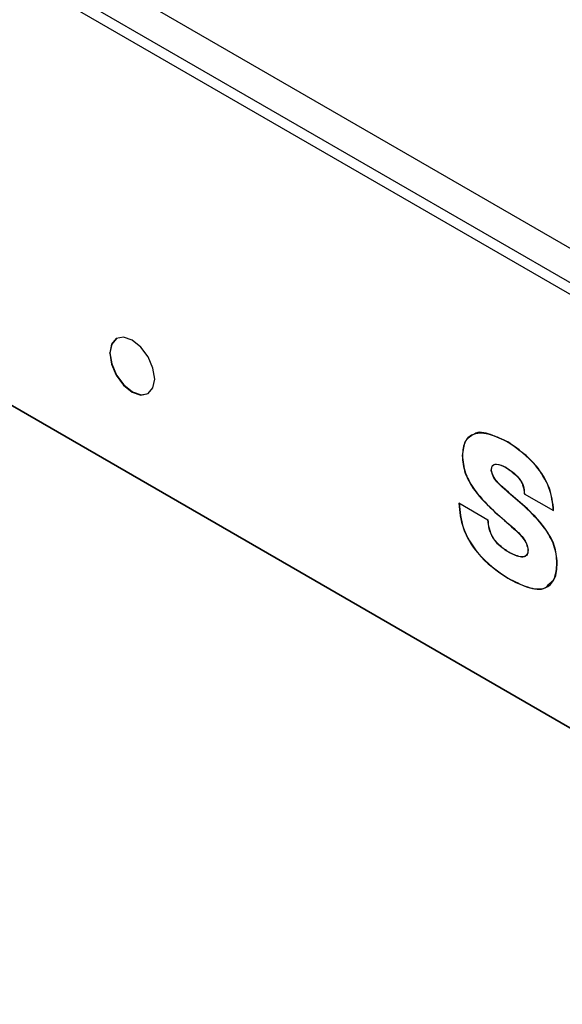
# Model space of a CAD drawing. Header units: inches. Extents: x 0.4 to 16.8, y 0 to 10.8.
# Tile 96 of 102: x 14.6761 to 14.7322, y 8.4462 to 8.5479. Entities that reach past the tile are written whole.
import ezdxf

# ---------------------------------------------------------------- set-up
doc = ezdxf.new("R2010")
doc.units = ezdxf.units.IN
doc.header["$MEASUREMENT"] = 0

msp = doc.modelspace()

# ---------------------------------------------------------------- linework, layer by layer
at = {"color": 7, "linetype": 'Continuous'}
for p, q in [((14.60542995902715, 8.594400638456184), (14.78968347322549, 8.488033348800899)), ((14.60610804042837, 8.592800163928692), (14.79036155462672, 8.486432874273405)), ((14.62846063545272, 8.584662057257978), (14.76699540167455, 8.50468763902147)), ((14.6209568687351, 8.539453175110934), (14.78242219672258, 8.4462412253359)), ((14.78242219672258, 8.4462412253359), (14.6209568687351, 8.539453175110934)), ((14.68545020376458, 8.51347351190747), (14.68547340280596, 8.51348690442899)), ((14.72825969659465, 8.498945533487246), (14.73127211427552, 8.497208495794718)), ((14.72825969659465, 8.498945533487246), (14.73127211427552, 8.497208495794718)), ((14.72451342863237, 8.49622948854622), (14.72151180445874, 8.497962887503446)), ((14.72451342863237, 8.49622948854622), (14.72151180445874, 8.497962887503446))]:
    msp.add_line(p, q, dxfattribs=at)
at = {"color": 7, "linetype": 'Continuous', "flags": 128}
for points in [[(14.69009001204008, 8.51079500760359), (14.68991341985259, 8.511922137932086), (14.68941052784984, 8.513081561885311), (14.68865789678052, 8.514096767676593), (14.68777010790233, 8.51481319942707), (14.68688231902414, 8.515121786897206), (14.68612968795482, 8.514975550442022), (14.68562679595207, 8.514396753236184), (14.68545020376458, 8.51347351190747)], [(14.68615302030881, 8.514989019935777), (14.6861528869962, 8.51498894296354), (14.68564999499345, 8.514410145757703), (14.68547340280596, 8.51348690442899)], [(14.68547340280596, 8.51348690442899), (14.68564999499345, 8.512359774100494), (14.6861528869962, 8.511200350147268), (14.68690551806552, 8.510185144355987), (14.68779330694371, 8.509468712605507), (14.6886810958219, 8.509160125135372), (14.68943359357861, 8.50930628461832)], [(14.68545020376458, 8.51347351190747), (14.68562679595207, 8.512346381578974), (14.68612968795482, 8.511186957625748), (14.68688231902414, 8.510171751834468), (14.68777010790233, 8.509455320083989), (14.68865789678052, 8.509146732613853), (14.68941052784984, 8.509292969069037), (14.68991341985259, 8.509871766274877), (14.69009001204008, 8.51079500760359)]]:
    msp.add_lwpolyline(points, dxfattribs=at)
at = {"color": 7, "linetype": 'Continuous'}
for points, knots in [([(14.59868246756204, 8.680722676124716), (14.62184863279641, 8.667632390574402), (14.66818107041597, 8.641451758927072), (14.73183424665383, 8.604438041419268), (14.79095940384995, 8.570498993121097), (14.826557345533, 8.549431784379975), (14.84435617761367, 8.538898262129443)], [0, 0, 0, 0, 0.2800005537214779, 0.5600024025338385, 0.7800029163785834, 1, 1, 1, 1]), ([(14.84292354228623, 8.537439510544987), (14.82245197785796, 8.548919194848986), (14.78150613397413, 8.571880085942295), (14.72009128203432, 8.607670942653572), (14.65866826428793, 8.642792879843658), (14.61773140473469, 8.667101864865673), (14.59726418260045, 8.679255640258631)], [0, 0, 0, 0, 0.249982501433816, 0.4999981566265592, 0.7500138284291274, 1, 1, 1, 1]), ([(14.72662076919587, 8.504271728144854), (14.72601725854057, 8.504552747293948), (14.7248108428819, 8.505114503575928), (14.72349063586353, 8.505440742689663), (14.72309499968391, 8.505105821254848), (14.72308797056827, 8.505099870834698)], [0, 0, 0, 0, 0.4957695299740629, 0.9910415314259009, 1, 1, 1, 1]), ([(14.72659757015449, 8.504258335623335), (14.72597967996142, 8.504562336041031), (14.72474451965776, 8.50517003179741), (14.72312507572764, 8.50530039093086), (14.72203485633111, 8.50447699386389), (14.72191282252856, 8.503419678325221), (14.72185166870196, 8.502889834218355)], [0, 0, 0, 0, 0.2806410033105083, 0.5610003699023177, 0.7800076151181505, 1, 1, 1, 1]), ([(14.72659757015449, 8.504258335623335), (14.72597967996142, 8.504562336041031), (14.72474451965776, 8.50517003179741), (14.72312507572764, 8.50530039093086), (14.72203485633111, 8.50447699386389), (14.72191282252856, 8.503419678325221), (14.72185166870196, 8.502889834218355)], [0, 0, 0, 0, 0.2806410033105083, 0.5610003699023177, 0.7800076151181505, 1, 1, 1, 1]), ([(14.72308797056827, 8.505099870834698), (14.72274240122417, 8.50490560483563), (14.72204147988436, 8.504511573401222), (14.72193091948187, 8.503444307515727), (14.72187486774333, 8.502903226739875)], [0, 0, 0, 0, 0.4930215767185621, 1, 1, 1, 1]), ([(14.73127211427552, 8.497208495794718), (14.73118720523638, 8.497991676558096), (14.73101781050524, 8.499554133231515), (14.72920813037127, 8.502430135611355), (14.72758842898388, 8.503564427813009), (14.72659757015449, 8.504258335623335)], [0, 0, 0, 0, 0.280674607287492, 0.5599498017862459, 1, 1, 1, 1]), ([(14.73127211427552, 8.497208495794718), (14.73118720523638, 8.497991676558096), (14.73101781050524, 8.499554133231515), (14.72920813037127, 8.502430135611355), (14.72758842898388, 8.503564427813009), (14.72659757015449, 8.504258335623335)], [0, 0, 0, 0, 0.280674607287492, 0.5599498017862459, 1, 1, 1, 1]), ([(14.7312953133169, 8.497221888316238), (14.73121040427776, 8.498005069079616), (14.73104100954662, 8.499567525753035), (14.72923132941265, 8.502443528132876), (14.72761162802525, 8.503577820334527), (14.72662076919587, 8.504271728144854)], [0, 0, 0, 0, 0.280674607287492, 0.5599498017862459, 1, 1, 1, 1]), ([(14.72185166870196, 8.502889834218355), (14.72190612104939, 8.5022908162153), (14.72201470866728, 8.501096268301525), (14.72332324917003, 8.498864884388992), (14.72450826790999, 8.497742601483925), (14.72523486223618, 8.49705447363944)], [0, 0, 0, 0, 0.2801175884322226, 0.5586040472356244, 0.9999999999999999, 0.9999999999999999, 0.9999999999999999, 0.9999999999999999]), ([(14.72185166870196, 8.502889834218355), (14.72190612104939, 8.5022908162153), (14.72201470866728, 8.501096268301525), (14.72332324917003, 8.498864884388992), (14.72450826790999, 8.497742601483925), (14.72523486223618, 8.49705447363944)], [0, 0, 0, 0, 0.2801175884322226, 0.5586040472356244, 0.9999999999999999, 0.9999999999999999, 0.9999999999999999, 0.9999999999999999]), ([(14.72187486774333, 8.502903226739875), (14.72192932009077, 8.50230420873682), (14.72203790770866, 8.501109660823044), (14.72334644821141, 8.498878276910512), (14.72453146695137, 8.497755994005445), (14.72525806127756, 8.497067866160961)], [0, 0, 0, 0, 0.2801175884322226, 0.5586040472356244, 0.9999999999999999, 0.9999999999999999, 0.9999999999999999, 0.9999999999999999]), ([(14.72485292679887, 8.501383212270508), (14.72487922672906, 8.501562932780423), (14.7249187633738, 8.50183310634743), (14.7251511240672, 8.501989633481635), (14.72558539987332, 8.502033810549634), (14.72600909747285, 8.501831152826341), (14.72634766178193, 8.501669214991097)], [0, 0, 0, 0, 0.2492956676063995, 0.3747657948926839, 0.5003937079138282, 1, 1, 1, 1]), ([(14.72485292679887, 8.501383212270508), (14.72487922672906, 8.501562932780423), (14.7249187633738, 8.50183310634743), (14.7251511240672, 8.501989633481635), (14.72558539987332, 8.502033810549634), (14.72600909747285, 8.501831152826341), (14.72634766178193, 8.501669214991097)], [0, 0, 0, 0, 0.2492956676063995, 0.3747657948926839, 0.5003937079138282, 1, 1, 1, 1]), ([(14.72829270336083, 8.497627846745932), (14.72765278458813, 8.498184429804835), (14.72669345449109, 8.499018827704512), (14.7255807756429, 8.499977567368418), (14.72499512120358, 8.500741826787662), (14.72490016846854, 8.501170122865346), (14.72485292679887, 8.501383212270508)], [0, 0, 0, 0, 0.5014794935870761, 0.7517897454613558, 0.8765083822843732, 1, 1, 1, 1]), ([(14.72829270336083, 8.497627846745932), (14.72765278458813, 8.498184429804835), (14.72669345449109, 8.499018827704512), (14.7255807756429, 8.499977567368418), (14.72499512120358, 8.500741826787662), (14.72490016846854, 8.501170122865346), (14.72485292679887, 8.501383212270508)], [0, 0, 0, 0, 0.5014794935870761, 0.7517897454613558, 0.8765083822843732, 1, 1, 1, 1]), ([(14.72487612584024, 8.501396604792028), (14.7248921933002, 8.501590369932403), (14.72490939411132, 8.501797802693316), (14.72502997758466, 8.501879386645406), (14.72503792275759, 8.50188476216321)], [0, 0, 0, 0, 0.9341105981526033, 1, 1, 1, 1]), ([(14.72831590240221, 8.497641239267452), (14.72767598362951, 8.498197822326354), (14.72671665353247, 8.49903222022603), (14.72560397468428, 8.499990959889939), (14.72501832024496, 8.500755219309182), (14.72492336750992, 8.501183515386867), (14.72487612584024, 8.501396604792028)], [0, 0, 0, 0, 0.5014794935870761, 0.7517897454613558, 0.8765083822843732, 1, 1, 1, 1]), ([(14.72503792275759, 8.50188476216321), (14.72508282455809, 8.501924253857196), (14.72518001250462, 8.502009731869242), (14.72561423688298, 8.502040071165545), (14.72603480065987, 8.501841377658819), (14.72637086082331, 8.501682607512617)], [0, 0, 0, 0, 0.1471595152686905, 0.3185202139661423, 1, 1, 1, 1]), ([(14.72634766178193, 8.501669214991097), (14.7268032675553, 8.501361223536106), (14.72737363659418, 8.500975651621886), (14.72793632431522, 8.500214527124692), (14.72821112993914, 8.499630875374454), (14.72824028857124, 8.49921940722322), (14.72825969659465, 8.498945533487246)], [0, 0, 0, 0, 0.499017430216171, 0.6247157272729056, 0.7502103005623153, 1, 1, 1, 1]), ([(14.72634766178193, 8.501669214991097), (14.7268032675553, 8.501361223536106), (14.72737363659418, 8.500975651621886), (14.72793632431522, 8.500214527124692), (14.72821112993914, 8.499630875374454), (14.72824028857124, 8.49921940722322), (14.72825969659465, 8.498945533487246)], [0, 0, 0, 0, 0.499017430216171, 0.6247157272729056, 0.7502103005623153, 1, 1, 1, 1]), ([(14.72637086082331, 8.501682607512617), (14.72682646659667, 8.501374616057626), (14.72739683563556, 8.500989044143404), (14.72795952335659, 8.500227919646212), (14.72823432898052, 8.499644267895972), (14.72826348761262, 8.499232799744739), (14.72828289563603, 8.498958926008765)], [0, 0, 0, 0, 0.499017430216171, 0.6247157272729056, 0.7502103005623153, 1, 1, 1, 1]), ([(14.72151180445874, 8.497962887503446), (14.72158771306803, 8.497109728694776), (14.72173894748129, 8.495409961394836), (14.72367046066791, 8.492189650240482), (14.72546565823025, 8.490968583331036), (14.7265645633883, 8.490221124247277)], [0, 0, 0, 0, 0.2810229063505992, 0.5598881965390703, 1, 1, 1, 1]), ([(14.72151180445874, 8.497962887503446), (14.72158771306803, 8.497109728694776), (14.72173894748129, 8.495409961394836), (14.72367046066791, 8.492189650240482), (14.72546565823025, 8.490968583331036), (14.7265645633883, 8.490221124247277)], [0, 0, 0, 0, 0.2810229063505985, 0.559888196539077, 1, 1, 1, 1]), ([(14.72153500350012, 8.497976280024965), (14.7216109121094, 8.497123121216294), (14.72176214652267, 8.495423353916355), (14.72369365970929, 8.492203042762), (14.72548885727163, 8.490981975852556), (14.72658776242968, 8.490234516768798)], [0, 0, 0, 0, 0.2810229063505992, 0.5598881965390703, 1, 1, 1, 1]), ([(14.73164053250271, 8.491812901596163), (14.73158745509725, 8.492407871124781), (14.73148159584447, 8.493594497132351), (14.73019279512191, 8.495820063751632), (14.72901476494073, 8.496940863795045), (14.72829270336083, 8.497627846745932)], [0, 0, 0, 0, 0.2801755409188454, 0.5587909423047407, 1, 1, 1, 1]), ([(14.73164053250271, 8.491812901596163), (14.73158745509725, 8.492407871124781), (14.73148159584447, 8.493594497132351), (14.73019279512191, 8.495820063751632), (14.72901476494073, 8.496940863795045), (14.72829270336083, 8.497627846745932)], [0, 0, 0, 0, 0.2801755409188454, 0.5587909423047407, 1, 1, 1, 1]), ([(14.73166373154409, 8.491826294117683), (14.73161065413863, 8.492421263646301), (14.73150479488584, 8.49360788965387), (14.73021599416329, 8.49583345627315), (14.72903796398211, 8.496954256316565), (14.72831590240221, 8.497641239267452)], [0, 0, 0, 0, 0.2801755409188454, 0.5587909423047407, 1, 1, 1, 1]), ([(14.72674845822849, 8.492848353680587), (14.72644333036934, 8.493037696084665), (14.72583495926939, 8.49341521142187), (14.72501649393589, 8.494301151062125), (14.72458919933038, 8.495356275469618), (14.72453874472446, 8.495937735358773), (14.72451342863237, 8.49622948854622)], [0, 0, 0, 0, 0.280906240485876, 0.5600774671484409, 0.7792645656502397, 1, 1, 1, 1]), ([(14.72674845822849, 8.492848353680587), (14.72644333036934, 8.493037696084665), (14.72583495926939, 8.49341521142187), (14.72501649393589, 8.494301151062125), (14.72458919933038, 8.495356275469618), (14.72453874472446, 8.495937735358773), (14.72451342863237, 8.49622948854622)], [0, 0, 0, 0, 0.280906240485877, 0.560077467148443, 0.7792645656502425, 1, 1, 1, 1]), ([(14.72677165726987, 8.492861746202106), (14.72646652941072, 8.493051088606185), (14.72585815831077, 8.49342860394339), (14.72503969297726, 8.494314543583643), (14.72461239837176, 8.495369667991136), (14.72456194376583, 8.495951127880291), (14.72453662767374, 8.49624288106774)], [0, 0, 0, 0, 0.280906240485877, 0.560077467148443, 0.7792645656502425, 1, 1, 1, 1]), ([(14.72523486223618, 8.49705447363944), (14.72588373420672, 8.496486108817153), (14.726856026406, 8.495634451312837), (14.72799119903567, 8.494603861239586), (14.72852978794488, 8.493771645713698), (14.72860440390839, 8.49334378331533), (14.72864163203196, 8.493130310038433)], [0, 0, 0, 0, 0.5014635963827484, 0.7514103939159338, 0.8759712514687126, 1, 1, 1, 1]), ([(14.72523486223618, 8.49705447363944), (14.72588373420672, 8.496486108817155), (14.726856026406, 8.495634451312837), (14.72799119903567, 8.494603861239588), (14.72852978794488, 8.493771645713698), (14.72860440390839, 8.49334378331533), (14.72864163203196, 8.493130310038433)], [0, 0, 0, 0, 0.5014635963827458, 0.75141039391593, 0.8759712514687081, 1, 1, 1, 1]), ([(14.72525806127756, 8.497067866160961), (14.7259069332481, 8.496499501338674), (14.72687922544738, 8.495647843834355), (14.72801439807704, 8.494617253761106), (14.72855298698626, 8.493785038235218), (14.72862760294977, 8.493357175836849), (14.72866483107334, 8.493143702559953)], [0, 0, 0, 0, 0.5014635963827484, 0.7514103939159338, 0.8759712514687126, 1, 1, 1, 1]), ([(14.72864163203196, 8.493130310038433), (14.72863032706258, 8.493017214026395), (14.72860773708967, 8.492791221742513), (14.72846743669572, 8.492542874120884), (14.72824353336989, 8.49241546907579), (14.72769105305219, 8.492393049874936), (14.72716711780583, 8.49264612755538), (14.72674845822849, 8.492848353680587)], [0, 0, 0, 0, 0.125358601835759, 0.2504958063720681, 0.3756134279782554, 0.5010730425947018, 1, 1, 1, 1]), ([(14.72864163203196, 8.493130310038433), (14.72863032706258, 8.493017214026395), (14.72860773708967, 8.492791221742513), (14.72846743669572, 8.492542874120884), (14.72824353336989, 8.49241546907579), (14.72769105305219, 8.492393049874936), (14.72716711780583, 8.49264612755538), (14.72674845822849, 8.492848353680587)], [0, 0, 0, 0, 0.1253586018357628, 0.2504958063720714, 0.3756134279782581, 0.5010730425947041, 1, 1, 1, 1]), ([(14.72847294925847, 8.492574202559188), (14.72840536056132, 8.49252428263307), (14.72826881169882, 8.492423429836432), (14.72770984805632, 8.492412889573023), (14.72718836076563, 8.492662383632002), (14.72677165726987, 8.492861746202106)], [0, 0, 0, 0, 0.1645337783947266, 0.3324061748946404, 1, 1, 1, 1]), ([(14.72866483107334, 8.493143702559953), (14.72865183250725, 8.493033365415), (14.728625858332, 8.492812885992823), (14.7285485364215, 8.492618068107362), (14.72847420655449, 8.492574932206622), (14.72847294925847, 8.492574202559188)], [0, 0, 0, 0, 0.4961770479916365, 0.9914777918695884, 1, 1, 1, 1]), ([(14.7265645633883, 8.490221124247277), (14.72724046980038, 8.489873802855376), (14.72859046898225, 8.489180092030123), (14.730397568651, 8.488987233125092), (14.73149027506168, 8.490047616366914), (14.73159032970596, 8.491223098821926), (14.73164053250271, 8.491812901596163)], [0, 0, 0, 0, 0.2808076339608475, 0.5608617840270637, 0.7796607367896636, 1, 1, 1, 1]), ([(14.7265645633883, 8.490221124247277), (14.72724046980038, 8.489873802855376), (14.72859046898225, 8.489180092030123), (14.730397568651, 8.488987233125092), (14.73149027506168, 8.490047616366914), (14.73159032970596, 8.491223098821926), (14.73164053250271, 8.491812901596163)], [0, 0, 0, 0, 0.2808076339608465, 0.5608617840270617, 0.779660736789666, 1, 1, 1, 1]), ([(14.73087646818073, 8.489695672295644), (14.73106059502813, 8.489839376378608), (14.73159506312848, 8.490256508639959), (14.73163654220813, 8.491204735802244), (14.73166373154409, 8.491826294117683)], [0, 0, 0, 0, 0.3445048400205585, 1, 1, 1, 1]), ([(14.72658776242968, 8.490234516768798), (14.7272541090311, 8.489900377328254), (14.72858501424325, 8.489232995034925), (14.73023652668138, 8.488913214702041), (14.73074086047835, 8.48952986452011), (14.73087646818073, 8.489695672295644)], [0, 0, 0, 0, 0.4229933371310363, 0.8448516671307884, 1, 1, 1, 1])]:
    msp.add_open_spline(points, degree=3, knots=knots, dxfattribs=at)

doc.saveas('drawing.dxf')
